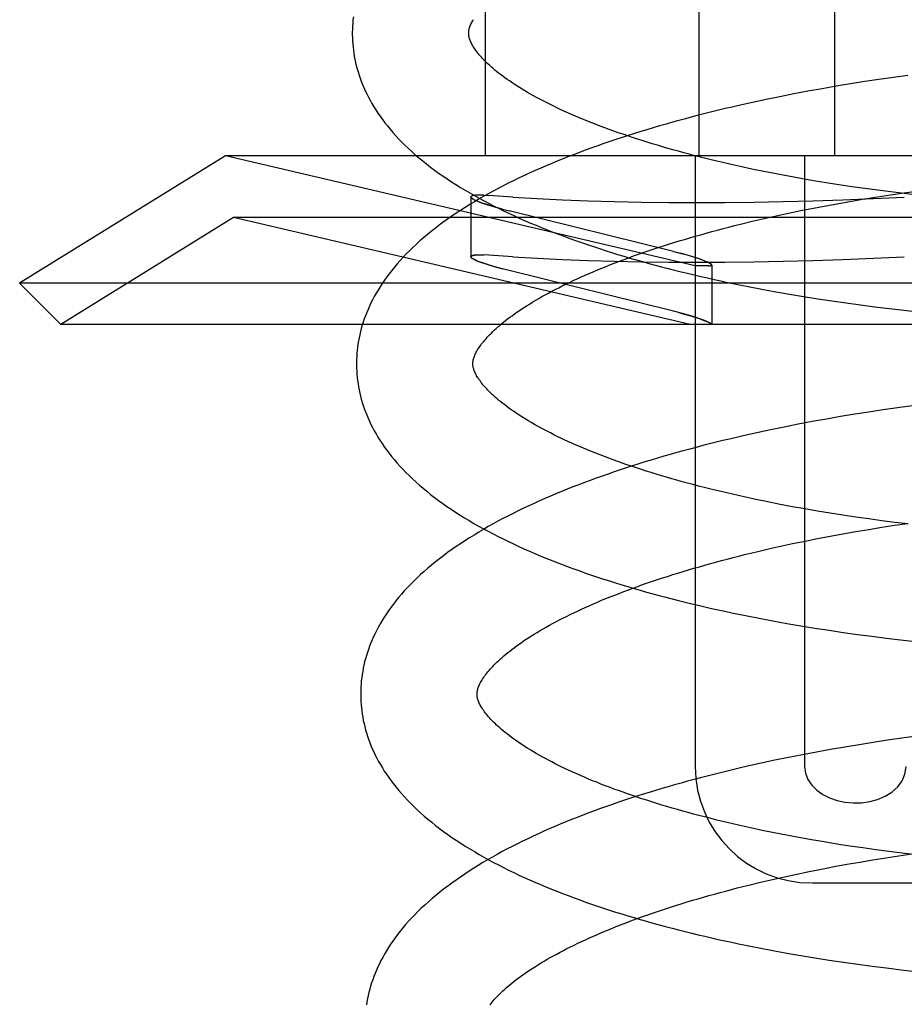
# Model space of a CAD drawing. Header units: inches. Extents: x 0 to 204, y 0 to 132.
# Tile 85 of 113: x 113.48 to 113.632, y 48.8 to 48.969. Entities that reach past the tile are written whole.
import ezdxf

# ---------------------------------------------------------------- set-up
doc = ezdxf.new("R2010")
doc.units = ezdxf.units.IN
doc.header["$LTSCALE"] = 11.243375
doc.header["$MEASUREMENT"] = 0
doc.linetypes.add('HIDDEN', pattern=[0.2, 0.1, -0.1])
doc.layers.add('DEFAULT_2', color=8, linetype='HIDDEN')

msp = doc.modelspace()

# ---------------------------------------------------------------- linework, layer by layer
at = {"layer": 'DEFAULT_2', "color": 8, "linetype": 'HIDDEN'}
for p, q in [((113.56018, 49.10209), (113.56018, 48.94584)), ((113.59695, 49.10209), (113.59695, 48.94584)), ((113.62024, 49.10209), (113.62024, 48.94584)), ((113.62543, 48.95857), (113.62297, 48.95818)), ((113.62789, 48.95894), (113.62543, 48.95857)), ((113.63036, 48.95929), (113.62789, 48.95894)), ((113.63283, 48.95962), (113.63036, 48.95929)), ((113.61567, 48.95691), (113.61327, 48.95646)), ((113.6181, 48.95735), (113.61567, 48.95691)), ((113.62053, 48.95777), (113.6181, 48.95735)), ((113.62297, 48.95818), (113.62053, 48.95777)), ((113.60613, 48.95499), (113.60379, 48.95446)), ((113.60849, 48.9555), (113.60613, 48.95499)), ((113.61087, 48.95598), (113.60849, 48.9555)), ((113.61327, 48.95646), (113.61087, 48.95598)), ((113.51555, 48.94584), (113.48018, 48.92391)), ((113.59631, 48.9269), (113.51555, 48.94584)), ((113.77082, 48.94584), (113.51555, 48.94584)), ((113.59631, 48.94584), (113.59631, 48.84084)), ((113.6151, 48.94584), (113.6151, 48.84084)), ((113.60812, 48.94311), (113.60606, 48.94354)), ((113.61021, 48.9427), (113.60812, 48.94311)), ((113.61233, 48.9423), (113.61021, 48.9427)), ((113.61446, 48.94191), (113.61233, 48.9423)), ((113.61662, 48.94154), (113.61446, 48.94191)), ((113.6188, 48.94118), (113.61662, 48.94154)), ((113.621, 48.94083), (113.6188, 48.94118)), ((113.62322, 48.9405), (113.621, 48.94083)), ((113.62545, 48.94019), (113.62322, 48.9405)), ((113.62769, 48.93989), (113.62545, 48.94019)), ((113.62995, 48.9396), (113.62769, 48.93989)), ((113.63214, 48.93943), (113.63441, 48.93975)), ((113.55774, 48.93875), (113.5578, 48.93861)), ((113.55774, 48.93874), (113.55774, 48.92847)), ((113.55919, 48.93906), (113.55855, 48.93904)), ((113.55994, 48.93905), (113.55916, 48.93907)), ((113.55992, 48.93905), (113.56083, 48.939)), ((113.56494, 48.93872), (113.56083, 48.939)), ((113.62097, 48.93764), (113.62318, 48.93803)), ((113.62318, 48.93803), (113.6254, 48.9384)), ((113.6254, 48.9384), (113.62763, 48.93876)), ((113.62763, 48.93876), (113.62988, 48.9391)), ((113.62988, 48.9391), (113.63214, 48.93943)), ((113.63222, 48.93933), (113.62995, 48.9396)), ((113.63449, 48.93907), (113.63222, 48.93933)), ((113.56274, 48.93678), (113.56432, 48.93637)), ((113.59255, 48.92937), (113.56432, 48.93637)), ((113.61233, 48.93595), (113.61446, 48.93639)), ((113.61446, 48.93639), (113.61661, 48.93682)), ((113.61661, 48.93682), (113.61878, 48.93724)), ((113.61878, 48.93724), (113.62097, 48.93764)), ((113.51693, 48.93524), (113.48726, 48.91684)), ((113.59542, 48.91684), (113.51693, 48.93524)), ((113.76943, 48.93524), (113.51693, 48.93524)), ((113.6061, 48.93456), (113.60815, 48.93503)), ((113.60815, 48.93503), (113.61023, 48.9355)), ((113.61023, 48.9355), (113.61233, 48.93595)), ((113.60408, 48.93407), (113.6061, 48.93456)), ((113.5578, 48.92834), (113.55774, 48.92848)), ((113.55855, 48.92877), (113.5592, 48.92879)), ((113.55916, 48.92879), (113.55995, 48.92878)), ((113.56083, 48.92873), (113.55992, 48.92878)), ((113.56494, 48.92845), (113.56083, 48.92873)), ((113.59255, 48.92937), (113.59413, 48.92897)), ((113.56432, 48.9261), (113.56274, 48.92651)), ((113.59864, 48.9269), (113.59631, 48.9269)), ((113.59913, 48.92704), (113.59913, 48.91684)), ((113.59255, 48.9191), (113.56432, 48.9261)), ((113.48726, 48.91684), (113.48018, 48.92391)), ((113.80618, 48.92391), (113.48018, 48.92391)), ((113.60775, 48.9229), (113.61013, 48.92246)), ((113.61013, 48.92246), (113.61253, 48.92204)), ((113.61253, 48.92204), (113.61494, 48.92163)), ((113.61494, 48.92163), (113.61737, 48.92125)), ((113.61737, 48.92125), (113.61981, 48.92088)), ((113.61981, 48.92088), (113.62226, 48.92053)), ((113.62226, 48.92053), (113.62472, 48.9202)), ((113.62472, 48.9202), (113.62718, 48.91988)), ((113.62718, 48.91988), (113.62966, 48.91958)), ((113.62966, 48.91958), (113.63214, 48.9193)), ((113.59413, 48.91869), (113.59255, 48.9191)), ((113.63214, 48.9193), (113.63462, 48.91903)), ((113.79911, 48.91684), (113.48726, 48.91684)), ((113.6311, 48.9025), (113.62863, 48.90215)), ((113.63358, 48.90284), (113.6311, 48.9025)), ((113.62127, 48.90099), (113.61884, 48.90056)), ((113.62372, 48.90139), (113.62127, 48.90099)), ((113.62617, 48.90178), (113.62372, 48.90139)), ((113.62863, 48.90215), (113.62617, 48.90178)), ((113.61161, 48.8992), (113.60923, 48.89871)), ((113.61401, 48.89967), (113.61161, 48.8992)), ((113.61642, 48.90013), (113.61401, 48.89967)), ((113.61884, 48.90056), (113.61642, 48.90013)), ((113.60687, 48.8982), (113.60453, 48.89768)), ((113.60923, 48.89871), (113.60687, 48.8982)), ((113.6088, 48.88633), (113.60674, 48.88675)), ((113.61089, 48.88591), (113.6088, 48.88633)), ((113.61301, 48.88551), (113.61089, 48.88591)), ((113.61515, 48.88513), (113.61301, 48.88551)), ((113.61731, 48.88475), (113.61515, 48.88513)), ((113.61949, 48.88439), (113.61731, 48.88475)), ((113.62168, 48.88405), (113.61949, 48.88439)), ((113.6239, 48.88372), (113.62168, 48.88405)), ((113.62613, 48.8834), (113.6239, 48.88372)), ((113.62837, 48.8831), (113.62613, 48.8834)), ((113.62836, 48.88197), (113.6306, 48.88231)), ((113.63063, 48.88281), (113.62837, 48.8831)), ((113.6306, 48.88231), (113.63286, 48.88264)), ((113.6329, 48.88254), (113.63063, 48.88281)), ((113.6195, 48.88045), (113.62169, 48.88085)), ((113.62169, 48.88085), (113.6239, 48.88123)), ((113.6239, 48.88123), (113.62612, 48.88161)), ((113.62612, 48.88161), (113.62836, 48.88197)), ((113.61095, 48.87871), (113.61305, 48.87916)), ((113.61305, 48.87916), (113.61518, 48.8796)), ((113.61518, 48.8796), (113.61733, 48.88003)), ((113.61733, 48.88003), (113.6195, 48.88045)), ((113.6048, 48.87727), (113.60682, 48.87776)), ((113.60682, 48.87776), (113.60887, 48.87824)), ((113.60887, 48.87824), (113.61095, 48.87871)), ((113.60728, 48.86633), (113.60965, 48.86588)), ((113.60965, 48.86588), (113.61204, 48.86546)), ((113.61204, 48.86546), (113.61444, 48.86504)), ((113.61444, 48.86504), (113.61686, 48.86465)), ((113.61686, 48.86465), (113.6193, 48.86427)), ((113.6193, 48.86427), (113.62174, 48.86391)), ((113.62174, 48.86391), (113.6242, 48.86357)), ((113.6242, 48.86357), (113.62666, 48.86325)), ((113.62666, 48.86325), (113.62913, 48.86294)), ((113.62913, 48.86294), (113.63161, 48.86265)), ((113.63161, 48.86265), (113.63409, 48.86237)), ((113.62691, 48.84499), (113.62446, 48.8446)), ((113.62937, 48.84536), (113.62691, 48.84499)), ((113.63184, 48.84571), (113.62937, 48.84536)), ((113.63432, 48.84605), (113.63184, 48.84571)), ((113.61716, 48.84334), (113.61475, 48.84288)), ((113.61958, 48.84378), (113.61716, 48.84334)), ((113.62201, 48.8442), (113.61958, 48.84378)), ((113.62446, 48.8446), (113.62201, 48.8442)), ((113.60997, 48.84192), (113.60761, 48.84141)), ((113.61235, 48.84241), (113.60997, 48.84192)), ((113.61475, 48.84288), (113.61235, 48.84241)), ((113.60761, 48.84141), (113.60527, 48.84089)), ((113.6099, 48.82946), (113.60783, 48.82988)), ((113.61201, 48.82905), (113.6099, 48.82946)), ((113.61413, 48.82865), (113.61201, 48.82905)), ((113.61628, 48.82826), (113.61413, 48.82865)), ((113.61846, 48.82789), (113.61628, 48.82826)), ((113.62065, 48.82753), (113.61846, 48.82789)), ((113.62286, 48.82719), (113.62065, 48.82753)), ((113.62509, 48.82686), (113.62286, 48.82719)), ((113.62733, 48.82654), (113.62509, 48.82686)), ((113.62959, 48.82624), (113.62733, 48.82654)), ((113.62459, 48.82444), (113.62682, 48.82481)), ((113.62682, 48.82481), (113.62905, 48.82517)), ((113.62905, 48.82517), (113.6313, 48.82552)), ((113.63186, 48.82596), (113.62959, 48.82624)), ((113.6313, 48.82552), (113.63356, 48.82585)), ((113.63414, 48.82569), (113.63186, 48.82596)), ((113.61588, 48.82281), (113.61803, 48.82324)), ((113.61803, 48.82324), (113.6202, 48.82365)), ((113.6202, 48.82365), (113.62239, 48.82405)), ((113.62239, 48.82405), (113.62459, 48.82444)), ((113.60752, 48.82097), (113.60957, 48.82145)), ((113.60957, 48.82145), (113.61165, 48.82191)), ((113.61165, 48.82191), (113.61375, 48.82237)), ((113.61375, 48.82237), (113.61588, 48.82281)), ((113.60549, 48.82048), (113.60752, 48.82097)), ((113.61641, 48.82084), (113.66996, 48.82084)), ((113.60966, 48.80922), (113.61206, 48.80879)), ((113.61206, 48.80879), (113.61447, 48.80837)), ((113.61447, 48.80837), (113.61689, 48.80797)), ((113.61689, 48.80797), (113.61933, 48.80759)), ((113.61933, 48.80759), (113.62178, 48.80722)), ((113.62178, 48.80722), (113.62424, 48.80687)), ((113.62424, 48.80687), (113.62671, 48.80654)), ((113.62671, 48.80654), (113.62919, 48.80623)), ((113.62919, 48.80623), (113.63168, 48.80593)), ((113.63168, 48.80593), (113.63417, 48.80565))]:
    msp.add_line(p, q, dxfattribs=at)
for points in [[(113.53754, 48.96972), (113.53747, 48.96918), (113.53743, 48.96864), (113.53739, 48.96811), (113.53737, 48.96757), (113.53736, 48.96703), (113.53736, 48.96658)], [(113.55735, 48.96684), (113.55736, 48.96694), (113.55736, 48.96706), (113.55737, 48.96717), (113.55739, 48.96729), (113.55741, 48.96742), (113.55744, 48.96755), (113.55747, 48.96769), (113.55752, 48.96784), (113.55757, 48.96799), (113.55763, 48.96815), (113.55769, 48.96832), (113.55777, 48.96849), (113.55786, 48.96867), (113.55795, 48.96885), (113.55806, 48.96904), (113.55817, 48.96924)], [(113.60606, 48.94354), (113.60403, 48.94397), (113.60302, 48.9442), (113.60202, 48.94442), (113.60103, 48.94465), (113.60004, 48.94489), (113.59907, 48.94512), (113.5981, 48.94536), (113.59714, 48.9456), (113.59619, 48.94584), (113.59525, 48.94609), (113.59432, 48.94634), (113.5934, 48.94659), (113.59248, 48.94685), (113.59158, 48.9471), (113.59068, 48.94736), (113.5898, 48.94762), (113.58892, 48.94789), (113.58806, 48.94815), (113.5872, 48.94842), (113.58636, 48.94869), (113.58552, 48.94896), (113.5847, 48.94924), (113.58389, 48.94951), (113.58308, 48.94979), (113.58229, 48.95007), (113.58152, 48.95035), (113.58075, 48.95063), (113.57999, 48.95091), (113.57925, 48.9512), (113.57852, 48.95148), (113.5778, 48.95177), (113.57709, 48.95206), (113.5764, 48.95234), (113.57572, 48.95263), (113.57505, 48.95292), (113.57439, 48.95321), (113.57374, 48.95351), (113.57311, 48.9538), (113.57249, 48.95409), (113.57188, 48.95438), (113.57129, 48.95467), (113.57071, 48.95496), (113.57014, 48.95526), (113.56958, 48.95555), (113.56904, 48.95584), (113.56851, 48.95613), (113.568, 48.95642), (113.56749, 48.9567), (113.56701, 48.95699), (113.56653, 48.95728), (113.56607, 48.95756), (113.56562, 48.95785), (113.56518, 48.95813), (113.56476, 48.95841), (113.56435, 48.95868), (113.56396, 48.95896), (113.56358, 48.95923), (113.56321, 48.9595), (113.56285, 48.95977), (113.56251, 48.96004), (113.56217, 48.9603), (113.56186, 48.96056), (113.56155, 48.96082), (113.56126, 48.96108), (113.56097, 48.96133), (113.56071, 48.96158), (113.56045, 48.96182), (113.5602, 48.96206), (113.55997, 48.9623), (113.55975, 48.96253), (113.55954, 48.96276), (113.55934, 48.96298), (113.55915, 48.9632), (113.55898, 48.96342), (113.55881, 48.96363), (113.55866, 48.96384), (113.55851, 48.96404), (113.55837, 48.96424), (113.55824, 48.96443), (113.55813, 48.96462), (113.55802, 48.96481), (113.55792, 48.96499), (113.55783, 48.96517), (113.55775, 48.96534), (113.55767, 48.9655), (113.55761, 48.96566), (113.55755, 48.96581), (113.5575, 48.96596), (113.55746, 48.9661), (113.55743, 48.96623), (113.5574, 48.96636), (113.55738, 48.96648), (113.55737, 48.96661), (113.55736, 48.96673), (113.55735, 48.96684)], [(113.53736, 48.96658), (113.53737, 48.96613), (113.53739, 48.9656), (113.53743, 48.96506), (113.53748, 48.96452), (113.53754, 48.96399), (113.53762, 48.96345), (113.5377, 48.96292), (113.53781, 48.96238), (113.53792, 48.96185), (113.53805, 48.96131), (113.53819, 48.96077), (113.53835, 48.96024), (113.53852, 48.9597), (113.5387, 48.95916), (113.5389, 48.95862), (113.53911, 48.95808), (113.53934, 48.95754), (113.53959, 48.95699), (113.53984, 48.95645), (113.54012, 48.9559), (113.54041, 48.95536), (113.54072, 48.95481), (113.54105, 48.95426), (113.54139, 48.95371), (113.54175, 48.95316), (113.54213, 48.95261), (113.54253, 48.95206), (113.54295, 48.95151), (113.54338, 48.95095), (113.54384, 48.9504), (113.54431, 48.94985), (113.54481, 48.94929), (113.54532, 48.94874), (113.54586, 48.94819), (113.54641, 48.94764), (113.54699, 48.94709), (113.54758, 48.94654), (113.54819, 48.946), (113.54882, 48.94547), (113.54946, 48.94493), (113.55012, 48.94441), (113.5508, 48.94388), (113.55149, 48.94337), (113.5522, 48.94286), (113.55292, 48.94235), (113.55365, 48.94185), (113.5544, 48.94135), (113.55517, 48.94087), (113.55595, 48.94038), (113.55674, 48.93991), (113.55754, 48.93944), (113.55835, 48.93897), (113.55918, 48.93851), (113.56001, 48.93806), (113.56086, 48.93762), (113.56172, 48.93718), (113.56258, 48.93674), (113.56346, 48.93632), (113.56435, 48.93589), (113.56525, 48.93548), (113.56616, 48.93507), (113.56708, 48.93466), (113.568, 48.93426), (113.56894, 48.93387), (113.56989, 48.93348), (113.57084, 48.9331), (113.5718, 48.93272), (113.57278, 48.93234), (113.57376, 48.93198), (113.57475, 48.93161), (113.57574, 48.93125), (113.57675, 48.9309), (113.57776, 48.93055), (113.57879, 48.93021), (113.57982, 48.92987), (113.58085, 48.92954), (113.5819, 48.92921), (113.58295, 48.92888), (113.58401, 48.92856), (113.58508, 48.92825), (113.58615, 48.92794), (113.58723, 48.92763), (113.58832, 48.92733), (113.58942, 48.92704), (113.59052, 48.92674), (113.59163, 48.92646), (113.59274, 48.92617), (113.59386, 48.92589), (113.59499, 48.92562), (113.59612, 48.92535), (113.59726, 48.92508), (113.59841, 48.92482), (113.59956, 48.92457), (113.60071, 48.92431), (113.60187, 48.92407), (113.60304, 48.92382), (113.60421, 48.92359), (113.60539, 48.92335), (113.60775, 48.9229)], [(113.60379, 48.95446), (113.60263, 48.9542), (113.60147, 48.95392), (113.60031, 48.95365), (113.59917, 48.95336), (113.59802, 48.95308), (113.59688, 48.95279), (113.59575, 48.95249), (113.59463, 48.9522), (113.59351, 48.95189), (113.5924, 48.95159), (113.59129, 48.95128), (113.59019, 48.95096), (113.58909, 48.95064), (113.58801, 48.95031), (113.58693, 48.94999), (113.58585, 48.94965), (113.58479, 48.94932), (113.58373, 48.94897), (113.58268, 48.94863), (113.58163, 48.94828), (113.5806, 48.94792), (113.57957, 48.94756), (113.57855, 48.9472), (113.57754, 48.94683), (113.57653, 48.94645), (113.57554, 48.94607), (113.57455, 48.94569), (113.57357, 48.9453), (113.5726, 48.94491), (113.57164, 48.94451), (113.57068, 48.94411), (113.56974, 48.9437), (113.5688, 48.94329), (113.56788, 48.94287), (113.56696, 48.94245), (113.56605, 48.94202), (113.56516, 48.94159), (113.56427, 48.94115), (113.56339, 48.9407), (113.56253, 48.94025), (113.56167, 48.9398), (113.56082, 48.93934), (113.55999, 48.93887), (113.55916, 48.9384), (113.55835, 48.93792), (113.55755, 48.93743), (113.55676, 48.93694), (113.55598, 48.93644), (113.55522, 48.93594), (113.55447, 48.93543), (113.55373, 48.93492), (113.553, 48.9344), (113.55229, 48.93388), (113.5516, 48.93334), (113.55092, 48.93281), (113.55026, 48.93227), (113.54961, 48.93173), (113.54898, 48.93118), (113.54837, 48.93063), (113.54777, 48.93007), (113.5472, 48.92951), (113.54664, 48.92895), (113.5461, 48.92839), (113.54558, 48.92782), (113.54508, 48.92726), (113.5446, 48.92669), (113.54414, 48.92613), (113.5437, 48.92556), (113.54328, 48.925), (113.54287, 48.92443), (113.54249, 48.92387), (113.54212, 48.92331), (113.54178, 48.92275), (113.54145, 48.92219), (113.54114, 48.92163), (113.54084, 48.92108), (113.54056, 48.92053), (113.5403, 48.91997), (113.54006, 48.91942), (113.53983, 48.91888), (113.53961, 48.91833), (113.53941, 48.91778), (113.53923, 48.91724), (113.53906, 48.9167), (113.5389, 48.91615), (113.53876, 48.91561), (113.53863, 48.91507), (113.53852, 48.91453), (113.53842, 48.91399), (113.53833, 48.91346), (113.53825, 48.91292), (113.53819, 48.91238), (113.53814, 48.91184), (113.53811, 48.91131), (113.53809, 48.91077), (113.53808, 48.91024), (113.53808, 48.90979)], [(113.55774, 48.93875), (113.55783, 48.93888), (113.5581, 48.93898), (113.55855, 48.93904)], [(113.55859, 48.93904), (113.55814, 48.93899), (113.55785, 48.93889), (113.55774, 48.93877), (113.55774, 48.93875)], [(113.56319, 48.93666), (113.56213, 48.93695), (113.56116, 48.93723), (113.56029, 48.9375), (113.55953, 48.93776), (113.5589, 48.938), (113.55839, 48.93822), (113.55803, 48.93842), (113.55781, 48.9386), (113.55774, 48.93875)], [(113.55804, 48.93842), (113.55845, 48.9382), (113.55902, 48.93795), (113.55975, 48.93768), (113.56062, 48.93739), (113.56162, 48.93709), (113.56274, 48.93678)], [(113.56494, 48.93872), (113.56916, 48.93847), (113.57349, 48.93826), (113.57791, 48.93809), (113.58243, 48.93796), (113.58705, 48.93786), (113.59175, 48.9378), (113.59655, 48.93778), (113.60142, 48.9378), (113.60638, 48.93786), (113.61141, 48.93796), (113.61652, 48.93809), (113.62169, 48.93826), (113.62693, 48.93847), (113.63224, 48.93872)], [(113.55807, 48.91004), (113.55808, 48.91015), (113.55808, 48.91026), (113.55809, 48.91038), (113.55811, 48.9105), (113.55813, 48.91063), (113.55816, 48.91076), (113.55819, 48.9109), (113.55824, 48.91104), (113.55829, 48.9112), (113.55835, 48.91136), (113.55841, 48.91152), (113.55849, 48.9117), (113.55858, 48.91188), (113.55867, 48.91206), (113.55878, 48.91225), (113.55889, 48.91245), (113.55901, 48.91264), (113.55914, 48.91285), (113.55928, 48.91305), (113.55943, 48.91326), (113.55959, 48.91348), (113.55976, 48.9137), (113.55994, 48.91392), (113.56014, 48.91415), (113.56034, 48.91438), (113.56055, 48.91462), (113.56078, 48.91487), (113.56102, 48.91511), (113.56127, 48.91536), (113.56153, 48.91562), (113.5618, 48.91588), (113.56209, 48.91614), (113.56238, 48.9164), (113.56269, 48.91667), (113.56302, 48.91694), (113.56335, 48.91722), (113.5637, 48.91749), (113.56406, 48.91777), (113.56444, 48.91806), (113.56483, 48.91834), (113.56523, 48.91863), (113.56564, 48.91892), (113.56607, 48.91922), (113.56651, 48.91951), (113.56696, 48.91981), (113.56743, 48.9201), (113.56791, 48.9204), (113.5684, 48.9207), (113.56891, 48.921), (113.56943, 48.92131), (113.56996, 48.92161), (113.57051, 48.92192), (113.57107, 48.92222), (113.57164, 48.92253), (113.57223, 48.92284), (113.57283, 48.92314), (113.57344, 48.92345), (113.57406, 48.92376), (113.5747, 48.92407), (113.57535, 48.92437), (113.57601, 48.92468), (113.57668, 48.92499), (113.57737, 48.92529), (113.57807, 48.9256), (113.57878, 48.9259), (113.5795, 48.92621), (113.58024, 48.92651), (113.58099, 48.92681), (113.58175, 48.92712), (113.58252, 48.92742), (113.5833, 48.92772), (113.58409, 48.92801), (113.5849, 48.92831), (113.58571, 48.9286), (113.58654, 48.9289), (113.58737, 48.92919), (113.58822, 48.92948), (113.58908, 48.92977), (113.58995, 48.93005), (113.59083, 48.93034), (113.59171, 48.93062), (113.59261, 48.9309), (113.59352, 48.93118), (113.59444, 48.93145), (113.59536, 48.93172), (113.5963, 48.93199), (113.59724, 48.93226), (113.59819, 48.93253), (113.59915, 48.93279), (113.60012, 48.93305), (113.6011, 48.93331), (113.60208, 48.93356), (113.60308, 48.93382), (113.60408, 48.93407)], [(113.55774, 48.92848), (113.55774, 48.9285), (113.55786, 48.92862), (113.55814, 48.92871), (113.55859, 48.92877)], [(113.55855, 48.92877), (113.5581, 48.92871), (113.55783, 48.92861), (113.55774, 48.92848)], [(113.55774, 48.92848), (113.55781, 48.92833), (113.55803, 48.92815), (113.5584, 48.92795), (113.5589, 48.92773), (113.55954, 48.92749), (113.5603, 48.92723), (113.56116, 48.92696), (113.56213, 48.92668), (113.56319, 48.92639)], [(113.56274, 48.92651), (113.56162, 48.92682), (113.56062, 48.92712), (113.55974, 48.92741), (113.55902, 48.92768), (113.55845, 48.92793), (113.55804, 48.92815)], [(113.56494, 48.92845), (113.56916, 48.9282), (113.57349, 48.92799), (113.57791, 48.92782), (113.58243, 48.92769), (113.58705, 48.92759), (113.59175, 48.92753), (113.59655, 48.92751), (113.60142, 48.92753), (113.60638, 48.92759), (113.61141, 48.92769), (113.61652, 48.92782), (113.62169, 48.92799), (113.62693, 48.9282), (113.63224, 48.92845)], [(113.59913, 48.92704), (113.59906, 48.92717), (113.59884, 48.92732), (113.59848, 48.92751), (113.59798, 48.92773), (113.59734, 48.92798), (113.59659, 48.92824), (113.59571, 48.92851), (113.59474, 48.9288), (113.59368, 48.92908)], [(113.59913, 48.92704), (113.59913, 48.92705), (113.59906, 48.92717), (113.59886, 48.92731), (113.59855, 48.92748), (113.59811, 48.92768), (113.59755, 48.9279), (113.59687, 48.92814), (113.59607, 48.9284), (113.59515, 48.92868), (113.59413, 48.92897)], [(113.59864, 48.9269), (113.59892, 48.92692), (113.59908, 48.92697), (113.59913, 48.92704)], [(113.59864, 48.9269), (113.59879, 48.9269), (113.59891, 48.92692), (113.59901, 48.92694), (113.59908, 48.92696), (113.59912, 48.927), (113.59913, 48.92704)], [(113.59362, 48.91883), (113.59462, 48.91856), (113.59555, 48.91829), (113.59639, 48.91803), (113.59714, 48.91778), (113.59778, 48.91754), (113.5983, 48.91733), (113.59869, 48.91714), (113.59896, 48.91697), (113.59911, 48.91684)], [(113.59911, 48.91684), (113.59895, 48.91698), (113.59865, 48.91716), (113.59821, 48.91737), (113.59763, 48.9176), (113.59692, 48.91785), (113.5961, 48.91812), (113.59516, 48.9184), (113.59413, 48.91869)], [(113.53808, 48.90979), (113.53809, 48.90934), (113.53811, 48.9088), (113.53815, 48.90827), (113.5382, 48.90773), (113.53826, 48.9072), (113.53834, 48.90666), (113.53842, 48.90613), (113.53853, 48.90559), (113.53864, 48.90505), (113.53877, 48.90452), (113.53891, 48.90398), (113.53907, 48.90344), (113.53924, 48.90291), (113.53942, 48.90237), (113.53962, 48.90183), (113.53983, 48.90129), (113.54006, 48.90074), (113.54031, 48.9002), (113.54056, 48.89966), (113.54084, 48.89911), (113.54113, 48.89857), (113.54144, 48.89802), (113.54177, 48.89747), (113.54211, 48.89692), (113.54247, 48.89637), (113.54285, 48.89582), (113.54325, 48.89527), (113.54367, 48.89472), (113.5441, 48.89416), (113.54456, 48.89361), (113.54503, 48.89306), (113.54553, 48.8925), (113.54604, 48.89195), (113.54657, 48.8914), (113.54712, 48.89085), (113.5477, 48.89031), (113.54829, 48.88977), (113.54889, 48.88923), (113.54952, 48.88869), (113.55016, 48.88816), (113.55082, 48.88763), (113.5515, 48.88711), (113.55219, 48.88659), (113.5529, 48.88608), (113.55362, 48.88557), (113.55436, 48.88507), (113.55511, 48.88457), (113.55588, 48.88408), (113.55665, 48.8836), (113.55744, 48.88312), (113.55825, 48.88265), (113.55906, 48.88219), (113.55989, 48.88173), (113.56072, 48.88128), (113.56157, 48.88083), (113.56243, 48.88039), (113.5633, 48.87996), (113.56418, 48.87953), (113.56506, 48.87911), (113.56596, 48.87869), (113.56687, 48.87828), (113.56779, 48.87787), (113.56872, 48.87747), (113.56965, 48.87708), (113.5706, 48.87669), (113.57155, 48.87631), (113.57252, 48.87593), (113.57349, 48.87556), (113.57447, 48.87519), (113.57546, 48.87482), (113.57646, 48.87447), (113.57746, 48.87411), (113.57847, 48.87376), (113.5795, 48.87342), (113.58053, 48.87308), (113.58156, 48.87275), (113.58261, 48.87242), (113.58366, 48.8721), (113.58472, 48.87178), (113.58579, 48.87146), (113.58686, 48.87115), (113.58794, 48.87084), (113.58903, 48.87054), (113.59013, 48.87025), (113.59123, 48.86995), (113.59234, 48.86967), (113.59345, 48.86938), (113.59457, 48.8691), (113.5957, 48.86883), (113.59683, 48.86856), (113.59797, 48.8683), (113.59912, 48.86803), (113.60027, 48.86778), (113.60142, 48.86753), (113.60258, 48.86728), (113.60375, 48.86703), (113.60492, 48.8668), (113.60728, 48.86633)], [(113.60674, 48.88675), (113.60471, 48.88719), (113.6037, 48.88741), (113.6027, 48.88764), (113.60171, 48.88787), (113.60073, 48.8881), (113.59975, 48.88834), (113.59878, 48.88858), (113.59783, 48.88882), (113.59687, 48.88906), (113.59593, 48.88931), (113.595, 48.88956), (113.59408, 48.88981), (113.59316, 48.89007), (113.59226, 48.89032), (113.59136, 48.89058), (113.59048, 48.89084), (113.5896, 48.89111), (113.58874, 48.89137), (113.58789, 48.89164), (113.58704, 48.89191), (113.58621, 48.89218), (113.58538, 48.89246), (113.58457, 48.89273), (113.58377, 48.89301), (113.58298, 48.89329), (113.5822, 48.89357), (113.58144, 48.89385), (113.58068, 48.89413), (113.57994, 48.89442), (113.57921, 48.8947), (113.57849, 48.89499), (113.57778, 48.89528), (113.57709, 48.89557), (113.57641, 48.89586), (113.57574, 48.89615), (113.57508, 48.89644), (113.57443, 48.89673), (113.5738, 48.89702), (113.57318, 48.89731), (113.57257, 48.8976), (113.57198, 48.89789), (113.5714, 48.89819), (113.57083, 48.89848), (113.57028, 48.89877), (113.56973, 48.89906), (113.56921, 48.89935), (113.56869, 48.89964), (113.56819, 48.89993), (113.56771, 48.90021), (113.56723, 48.9005), (113.56677, 48.90078), (113.56632, 48.90107), (113.56589, 48.90135), (113.56547, 48.90163), (113.56506, 48.90191), (113.56466, 48.90218), (113.56428, 48.90246), (113.56391, 48.90273), (113.56355, 48.903), (113.56321, 48.90326), (113.56288, 48.90352), (113.56256, 48.90378), (113.56226, 48.90404), (113.56197, 48.9043), (113.56169, 48.90455), (113.56142, 48.90479), (113.56116, 48.90504), (113.56092, 48.90528), (113.56068, 48.90552), (113.56046, 48.90575), (113.56025, 48.90598), (113.56005, 48.9062), (113.55987, 48.90642), (113.55969, 48.90664), (113.55952, 48.90685), (113.55937, 48.90706), (113.55922, 48.90726), (113.55909, 48.90746), (113.55896, 48.90765), (113.55884, 48.90784), (113.55873, 48.90803), (113.55863, 48.90821), (113.55854, 48.90839), (113.55846, 48.90856), (113.55839, 48.90873), (113.55832, 48.90889), (113.55827, 48.90904), (113.55822, 48.90919), (113.55818, 48.90933), (113.55815, 48.90946), (113.55812, 48.90958), (113.5581, 48.90971), (113.55809, 48.90982), (113.55808, 48.90994), (113.55807, 48.91005)], [(113.60453, 48.89768), (113.60337, 48.89741), (113.60221, 48.89714), (113.60105, 48.89686), (113.5999, 48.89658), (113.59876, 48.89629), (113.59762, 48.896), (113.59649, 48.89571), (113.59536, 48.89541), (113.59425, 48.89511), (113.59313, 48.8948), (113.59202, 48.89449), (113.59092, 48.89417), (113.58983, 48.89385), (113.58874, 48.89353), (113.58766, 48.8932), (113.58659, 48.89287), (113.58552, 48.89253), (113.58446, 48.89219), (113.58341, 48.89184), (113.58237, 48.89149), (113.58133, 48.89113), (113.5803, 48.89077), (113.57928, 48.89041), (113.57827, 48.89004), (113.57727, 48.88967), (113.57627, 48.88929), (113.57528, 48.88891), (113.5743, 48.88852), (113.57333, 48.88812), (113.57237, 48.88773), (113.57142, 48.88732), (113.57047, 48.88692), (113.56954, 48.8865), (113.56861, 48.88608), (113.56769, 48.88566), (113.56678, 48.88523), (113.56589, 48.8848), (113.565, 48.88436), (113.56412, 48.88391), (113.56325, 48.88346), (113.5624, 48.88301), (113.56155, 48.88255), (113.56071, 48.88208), (113.55989, 48.88161), (113.55908, 48.88113), (113.55828, 48.88064), (113.55749, 48.88015), (113.55671, 48.87966), (113.55594, 48.87915), (113.55519, 48.87865), (113.55445, 48.87813), (113.55373, 48.87761), (113.55302, 48.87709), (113.55232, 48.87656), (113.55164, 48.87602), (113.55098, 48.87548), (113.55033, 48.87494), (113.5497, 48.87439), (113.54909, 48.87384), (113.5485, 48.87328), (113.54792, 48.87272), (113.54736, 48.87216), (113.54682, 48.8716), (113.5463, 48.87103), (113.5458, 48.87047), (113.54532, 48.8699), (113.54486, 48.86934), (113.54442, 48.86877), (113.544, 48.86821), (113.5436, 48.86764), (113.54321, 48.86708), (113.54285, 48.86652), (113.5425, 48.86596), (113.54217, 48.8654), (113.54186, 48.86484), (113.54156, 48.86429), (113.54128, 48.86374), (113.54102, 48.86318), (113.54078, 48.86263), (113.54055, 48.86209), (113.54033, 48.86154), (113.54013, 48.86099), (113.53995, 48.86045), (113.53978, 48.85991), (113.53962, 48.85936), (113.53948, 48.85882), (113.53935, 48.85828), (113.53924, 48.85774), (113.53914, 48.8572), (113.53905, 48.85666), (113.53898, 48.85613), (113.53891, 48.85559), (113.53886, 48.85505), (113.53883, 48.85452), (113.53881, 48.85398), (113.5388, 48.85344), (113.5388, 48.853)], [(113.5588, 48.85325), (113.5588, 48.85336), (113.5588, 48.85347), (113.55881, 48.85359), (113.55883, 48.85371), (113.55885, 48.85384), (113.55888, 48.85397), (113.55891, 48.85411), (113.55896, 48.85425), (113.55901, 48.85441), (113.55907, 48.85457), (113.55913, 48.85473), (113.55921, 48.85491), (113.5593, 48.85509), (113.55939, 48.85527), (113.5595, 48.85546), (113.55961, 48.85565), (113.55973, 48.85585), (113.55986, 48.85605), (113.56, 48.85626), (113.56015, 48.85647), (113.56031, 48.85669), (113.56048, 48.85691), (113.56066, 48.85713), (113.56086, 48.85736), (113.56106, 48.85759), (113.56127, 48.85783), (113.5615, 48.85807), (113.56174, 48.85832), (113.56199, 48.85857), (113.56225, 48.85883), (113.56252, 48.85908), (113.56281, 48.85935), (113.56311, 48.85961), (113.56342, 48.85988), (113.56374, 48.86015), (113.56407, 48.86043), (113.56442, 48.8607), (113.56478, 48.86098), (113.56516, 48.86127), (113.56555, 48.86155), (113.56595, 48.86184), (113.56636, 48.86213), (113.56679, 48.86243), (113.56723, 48.86272), (113.56769, 48.86302), (113.56815, 48.86331), (113.56863, 48.86361), (113.56912, 48.86391), (113.56963, 48.86421), (113.57015, 48.86452), (113.57068, 48.86482), (113.57123, 48.86513), (113.57179, 48.86543), (113.57236, 48.86574), (113.57295, 48.86605), (113.57355, 48.86635), (113.57416, 48.86666), (113.57478, 48.86697), (113.57542, 48.86728), (113.57607, 48.86758), (113.57673, 48.86789), (113.57741, 48.8682), (113.57809, 48.8685), (113.57879, 48.86881), (113.5795, 48.86911), (113.58022, 48.86942), (113.58096, 48.86972), (113.58171, 48.87002), (113.58247, 48.87032), (113.58324, 48.87062), (113.58402, 48.87092), (113.58481, 48.87122), (113.58562, 48.87152), (113.58643, 48.87181), (113.58726, 48.87211), (113.5881, 48.8724), (113.58894, 48.87269), (113.5898, 48.87297), (113.59067, 48.87326), (113.59155, 48.87354), (113.59243, 48.87383), (113.59333, 48.87411), (113.59424, 48.87438), (113.59516, 48.87466), (113.59608, 48.87493), (113.59702, 48.8752), (113.59796, 48.87547), (113.59891, 48.87574), (113.59987, 48.876), (113.60084, 48.87626), (113.60182, 48.87652), (113.6028, 48.87677), (113.6038, 48.87702), (113.6048, 48.87727)], [(113.5388, 48.853), (113.53881, 48.85255), (113.53883, 48.85201), (113.53887, 48.85147), (113.53892, 48.85093), (113.53898, 48.8504), (113.53906, 48.84986), (113.53915, 48.84932), (113.53925, 48.84878), (113.53937, 48.84824), (113.53949, 48.84771), (113.53964, 48.84717), (113.5398, 48.84663), (113.53997, 48.84609), (113.54015, 48.84555), (113.54035, 48.845), (113.54057, 48.84446), (113.5408, 48.84392), (113.54104, 48.84337), (113.5413, 48.84283), (113.54158, 48.84228), (113.54188, 48.84173), (113.54219, 48.84118), (113.54252, 48.84063), (113.54286, 48.84008), (113.54323, 48.83953), (113.54361, 48.83897), (113.54401, 48.83842), (113.54444, 48.83786), (113.54488, 48.83731), (113.54534, 48.83675), (113.54581, 48.83619), (113.54631, 48.83564), (113.54683, 48.83508), (113.54737, 48.83453), (113.54793, 48.83398), (113.54851, 48.83343), (113.5491, 48.83289), (113.54972, 48.83234), (113.55035, 48.83181), (113.551, 48.83127), (113.55166, 48.83074), (113.55235, 48.83022), (113.55305, 48.8297), (113.55376, 48.82919), (113.55449, 48.82868), (113.55523, 48.82818), (113.55599, 48.82768), (113.55676, 48.82719), (113.55754, 48.82671), (113.55834, 48.82623), (113.55914, 48.82576), (113.55996, 48.82529), (113.56079, 48.82484), (113.56164, 48.82438), (113.56249, 48.82394), (113.56335, 48.8235), (113.56423, 48.82306), (113.56511, 48.82264), (113.566, 48.82221), (113.56691, 48.8218), (113.56782, 48.82138), (113.56875, 48.82098), (113.56968, 48.82058), (113.57062, 48.82018), (113.57158, 48.8198), (113.57254, 48.81941), (113.57351, 48.81903), (113.57448, 48.81866), (113.57547, 48.81829), (113.57647, 48.81793), (113.57747, 48.81757), (113.57848, 48.81722), (113.5795, 48.81687), (113.58053, 48.81653), (113.58157, 48.81619), (113.58261, 48.81585), (113.58366, 48.81553), (113.58472, 48.8152), (113.58579, 48.81488), (113.58686, 48.81457), (113.58794, 48.81426), (113.58903, 48.81395), (113.59012, 48.81365), (113.59122, 48.81335), (113.59233, 48.81306), (113.59345, 48.81278), (113.59457, 48.81249), (113.5957, 48.81221), (113.59683, 48.81194), (113.59797, 48.81167), (113.59912, 48.81141), (113.60027, 48.81115), (113.60142, 48.81089), (113.60259, 48.81064), (113.60375, 48.81039), (113.60493, 48.81015), (113.6061, 48.80991), (113.60728, 48.80968), (113.60966, 48.80922)], [(113.60783, 48.82988), (113.60578, 48.83032), (113.60477, 48.83055), (113.60376, 48.83077), (113.60276, 48.831), (113.60177, 48.83124), (113.60079, 48.83147), (113.59981, 48.83171), (113.59885, 48.83195), (113.59789, 48.8322), (113.59694, 48.83244), (113.59601, 48.83269), (113.59508, 48.83294), (113.59416, 48.8332), (113.59324, 48.83346), (113.59234, 48.83371), (113.59145, 48.83398), (113.59057, 48.83424), (113.5897, 48.83451), (113.58884, 48.83478), (113.58799, 48.83505), (113.58715, 48.83532), (113.58632, 48.83559), (113.5855, 48.83587), (113.58469, 48.83615), (113.5839, 48.83643), (113.58311, 48.83671), (113.58234, 48.83699), (113.58158, 48.83728), (113.58083, 48.83756), (113.58009, 48.83785), (113.57937, 48.83814), (113.57865, 48.83842), (113.57795, 48.83871), (113.57727, 48.839), (113.57659, 48.8393), (113.57593, 48.83959), (113.57528, 48.83988), (113.57464, 48.84017), (113.57402, 48.84046), (113.5734, 48.84076), (113.57281, 48.84105), (113.57222, 48.84134), (113.57165, 48.84164), (113.57109, 48.84193), (113.57054, 48.84222), (113.57001, 48.84251), (113.56949, 48.8428), (113.56899, 48.84309), (113.5685, 48.84338), (113.56802, 48.84367), (113.56755, 48.84395), (113.5671, 48.84424), (113.56666, 48.84452), (113.56624, 48.8448), (113.56582, 48.84508), (113.56543, 48.84536), (113.56504, 48.84563), (113.56467, 48.84591), (113.56431, 48.84618), (113.56396, 48.84645), (113.56363, 48.84671), (113.56331, 48.84697), (113.563, 48.84723), (113.56271, 48.84749), (113.56242, 48.84774), (113.56215, 48.84799), (113.5619, 48.84823), (113.56165, 48.84848), (113.56141, 48.84871), (113.56119, 48.84895), (113.56098, 48.84918), (113.56078, 48.8494), (113.56059, 48.84962), (113.56041, 48.84984), (113.56025, 48.85005), (113.56009, 48.85026), (113.55994, 48.85046), (113.55981, 48.85066), (113.55968, 48.85086), (113.55956, 48.85105), (113.55945, 48.85124), (113.55935, 48.85142), (113.55926, 48.8516), (113.55918, 48.85177), (113.5591, 48.85194), (113.55904, 48.8521), (113.55898, 48.85225), (113.55894, 48.8524), (113.5589, 48.85254), (113.55887, 48.85267), (113.55884, 48.85279), (113.55882, 48.85291), (113.55881, 48.85303), (113.5588, 48.85315), (113.5588, 48.85325)], [(113.60527, 48.84089), (113.6041, 48.84062), (113.60294, 48.84035), (113.60179, 48.84007), (113.60064, 48.83979), (113.5995, 48.83951), (113.59836, 48.83922), (113.59723, 48.83892), (113.5961, 48.83862), (113.59498, 48.83832), (113.59387, 48.83801), (113.59276, 48.8377), (113.59166, 48.83739), (113.59057, 48.83707), (113.58948, 48.83674), (113.5884, 48.83641), (113.58733, 48.83608), (113.58626, 48.83574), (113.5852, 48.8354), (113.58415, 48.83505), (113.5831, 48.8347), (113.58207, 48.83435), (113.58104, 48.83399), (113.58002, 48.83362), (113.57901, 48.83326), (113.578, 48.83288), (113.57701, 48.8325), (113.57602, 48.83212), (113.57504, 48.83173), (113.57407, 48.83134), (113.5731, 48.83094), (113.57215, 48.83054), (113.5712, 48.83013), (113.57027, 48.82972), (113.56934, 48.8293), (113.56843, 48.82888), (113.56752, 48.82845), (113.56662, 48.82801), (113.56573, 48.82758), (113.56485, 48.82713), (113.56399, 48.82668), (113.56313, 48.82623), (113.56228, 48.82576), (113.56145, 48.8253), (113.56062, 48.82482), (113.55981, 48.82435), (113.55901, 48.82386), (113.55822, 48.82337), (113.55744, 48.82287), (113.55668, 48.82237), (113.55593, 48.82186), (113.55519, 48.82135), (113.55446, 48.82083), (113.55375, 48.82031), (113.55306, 48.81978), (113.55238, 48.81924), (113.55171, 48.8187), (113.55106, 48.81815), (113.55043, 48.8176), (113.54982, 48.81705), (113.54922, 48.8165), (113.54865, 48.81594), (113.54809, 48.81538), (113.54755, 48.81482), (113.54703, 48.81425), (113.54653, 48.81369), (113.54605, 48.81312), (113.54559, 48.81256), (113.54515, 48.81199), (113.54473, 48.81143), (113.54432, 48.81086), (113.54394, 48.8103), (113.54357, 48.80974), (113.54323, 48.80918), (113.5429, 48.80862), (113.54258, 48.80806), (113.54229, 48.80751), (113.54201, 48.80696), (113.54175, 48.8064), (113.5415, 48.80585), (113.54127, 48.80531), (113.54106, 48.80476), (113.54086, 48.80421), (113.54067, 48.80367), (113.5405, 48.80312), (113.54035, 48.80258), (113.5402, 48.80204), (113.54008, 48.8015), (113.53996, 48.80096), (113.53986, 48.80042), (113.53977, 48.79988)], [(113.6151, 48.84084), (113.61526, 48.8397), (113.61565, 48.83864), (113.61632, 48.83765), (113.61719, 48.83677), (113.61823, 48.83603), (113.61941, 48.83545), (113.62068, 48.83501), (113.62204, 48.83472), (113.62344, 48.8346), (113.62487, 48.83464), (113.62629, 48.83484), (113.62765, 48.83521), (113.62894, 48.83576), (113.6301, 48.83647), (113.63111, 48.83737), (113.63189, 48.8384), (113.63236, 48.83956), (113.63257, 48.84084)], [(113.56103, 48.79989), (113.5612, 48.80011), (113.56138, 48.80033), (113.56157, 48.80056), (113.56177, 48.8008), (113.56199, 48.80103), (113.56221, 48.80128), (113.56245, 48.80152), (113.5627, 48.80177), (113.56296, 48.80203), (113.56324, 48.80229), (113.56352, 48.80255), (113.56382, 48.80281), (113.56413, 48.80308), (113.56445, 48.80335), (113.56478, 48.80363), (113.56513, 48.8039), (113.56549, 48.80418), (113.56587, 48.80447), (113.56626, 48.80475), (113.56666, 48.80504), (113.56707, 48.80533), (113.5675, 48.80563), (113.56794, 48.80592), (113.56839, 48.80622), (113.56886, 48.80651), (113.56934, 48.80681), (113.56983, 48.80711), (113.57033, 48.80741), (113.57085, 48.80772), (113.57139, 48.80802), (113.57193, 48.80833), (113.57249, 48.80863), (113.57307, 48.80894), (113.57365, 48.80925), (113.57425, 48.80955), (113.57486, 48.80986), (113.57549, 48.81017), (113.57612, 48.81048), (113.57677, 48.81078), (113.57743, 48.81109), (113.57811, 48.8114), (113.57879, 48.8117), (113.57949, 48.81201), (113.5802, 48.81231), (113.58093, 48.81262), (113.58166, 48.81292), (113.58241, 48.81322), (113.58317, 48.81353), (113.58394, 48.81383), (113.58472, 48.81413), (113.58551, 48.81442), (113.58632, 48.81472), (113.58713, 48.81501), (113.58796, 48.81531), (113.58879, 48.8156), (113.58964, 48.81589), (113.5905, 48.81618), (113.59137, 48.81646), (113.59224, 48.81675), (113.59313, 48.81703), (113.59403, 48.81731), (113.59494, 48.81759), (113.59585, 48.81786), (113.59678, 48.81813), (113.59771, 48.8184), (113.59866, 48.81867), (113.59961, 48.81894), (113.60057, 48.8192), (113.60154, 48.81946), (113.60252, 48.81972), (113.6035, 48.81998), (113.60449, 48.82023), (113.60549, 48.82048)]]:
    msp.add_lwpolyline(points, dxfattribs=at)
msp.add_arc((113.61631, 48.84084), 0.02, 180, 270, dxfattribs=at)

doc.saveas('drawing.dxf')
